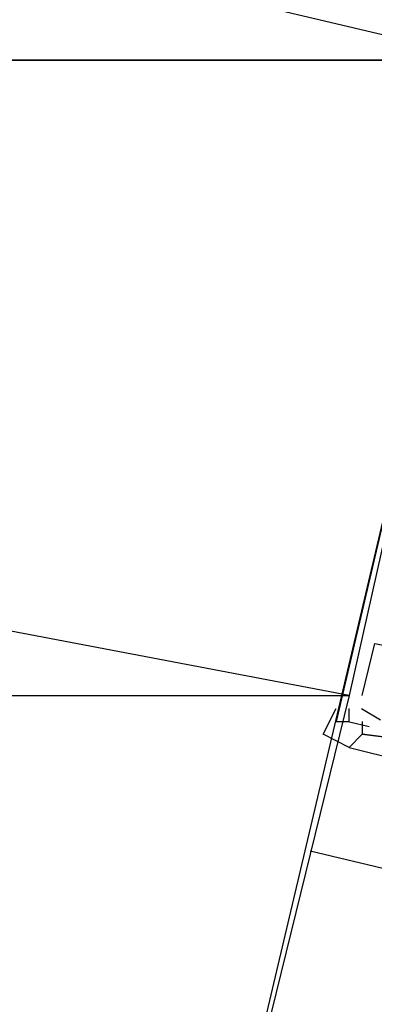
# Model space of a CAD drawing. Header units: feet. Extents: x -79 to 198, y -22 to 181.
# Tile 46 of 256: x 94.514 to 94.879, y 26.42 to 27.433. Entities that reach past the tile are written whole.
import ezdxf

# ---------------------------------------------------------------- set-up
doc = ezdxf.new("R2010")
doc.units = ezdxf.units.FT
doc.layers.add('A-LINEA', color=7, linetype='CONTINUOUS')
doc.layers.add('A-MURO-CONCRETO', color=8, linetype='CONTINUOUS')

msp = doc.modelspace()

# ---------------------------------------------------------------- linework, layer by layer
at = {"layer": 'A-LINEA'}
for p, q in [((94.8667, 26.7378), (94.8667, 26.7378)), ((94.8667, 26.7378), (94.8667, 26.7378)), ((94.8667, 26.7378), (94.8667, 26.7378)), ((94.8533, 26.7244), (94.8533, 26.7244)), ((94.8533, 26.7244), (94.8533, 26.7244)), ((94.8533, 26.7244), (94.8533, 26.7244)), ((94.8857, 26.7123), (94.8662, 26.7239)), ((94.8857, 26.7123), (94.8662, 26.7239)), ((94.8857, 26.7123), (94.8662, 26.7239)), ((94.84, 26.7111), (94.8533, 26.7111)), ((94.84, 26.7111), (94.84, 26.7111)), ((94.84, 26.7111), (94.84, 26.7111)), ((94.84, 26.7111), (94.84, 26.7111)), ((94.84, 26.7111), (94.84, 26.7111)), ((94.8533, 26.7111), (94.8533, 26.7111)), ((94.8533, 26.7111), (94.8533, 26.7111)), ((94.8533, 26.7111), (94.8533, 26.7111)), ((94.8533, 26.7111), (94.8533, 26.7111)), ((94.8533, 26.7111), (94.8533, 26.7111)), ((94.8533, 26.7111), (94.8533, 26.7111)), ((94.8739, 26.7054), (94.8539, 26.7102)), ((94.8739, 26.7054), (94.8539, 26.7102)), ((94.8739, 26.7054), (94.8539, 26.7102)), ((94.8667, 26.7111), (94.8667, 26.6978)), ((94.8667, 26.7111), (94.8667, 26.7111)), ((94.8667, 26.7111), (94.8667, 26.7111)), ((94.8667, 26.7111), (94.8667, 26.7111)), ((94.8667, 26.7111), (94.8667, 26.7111)), ((94.8667, 26.7111), (94.8667, 26.7111)), ((94.8667, 26.7111), (94.8667, 26.7111)), ((94.8533, 26.6978), (94.8533, 26.6978)), ((94.8667, 26.6978), (94.9733, 26.6844)), ((94.8667, 26.6978), (94.8667, 26.6978)), ((94.8667, 26.6978), (94.9733, 26.6844)), ((94.8667, 26.6978), (94.8667, 26.6978)), ((94.8667, 26.6978), (94.9733, 26.6844)), ((94.8667, 26.6978), (94.8667, 26.6978)), ((94.8133, 26.5778), (102.7333, 24.7111))]:
    msp.add_line(p, q, dxfattribs=at)
for points in [[(95, 27.3911), (94.6533, 25.9244), (91.2533, 26.7378), (91.6, 28.1911), (95, 27.3911)], [(95.2267, 27.2978), (95.2267, 27.2844), (95.2267, 27.3111), (95.16, 27.3244), (95.16, 27.3511), (95, 27.3911), (94.84, 26.7111), (94.8533, 26.7111), (94.8533, 26.7244)], [(95.2267, 27.2978), (95.2267, 27.2844), (95.2267, 27.3111), (95.16, 27.3244), (95.16, 27.3511), (95, 27.3911), (94.84, 26.7111), (94.8533, 26.7111), (94.8533, 26.7244)], [(95.2267, 27.2978), (95.2267, 27.2844), (95.2267, 27.3111), (95.16, 27.3244), (95.16, 27.3511), (95, 27.3911), (94.84, 26.7111), (94.8533, 26.7111), (94.8533, 26.7244)], [(94.8667, 26.7378), (94.88, 26.7911), (95.0133, 26.7644), (95.0267, 26.7644)], [(94.8667, 26.7378), (94.88, 26.7911), (95.0133, 26.7644), (95.0267, 26.7644)], [(94.8667, 26.7378), (94.88, 26.7911), (95.0133, 26.7644), (95.0267, 26.7644)], [(94.8667, 26.6978), (94.8533, 26.6844), (94.8267, 26.6978), (94.84, 26.7244)], [(94.9733, 26.6844), (94.8667, 26.6978), (94.8533, 26.6844), (94.96, 26.6578)], [(94.9733, 26.6844), (94.8667, 26.6978), (94.8533, 26.6844), (94.96, 26.6578)], [(94.9733, 26.6844), (94.8667, 26.6978), (94.8533, 26.6844), (94.96, 26.6578)]]:
    msp.add_lwpolyline(points, dxfattribs=at)
at = {"layer": 'A-MURO-CONCRETO'}
for points in [[(91.6, 28.1911), (95, 27.3911), (91.4133, 27.3911), (91.6, 28.1911), (91.6, 28.1911)], [(91.4133, 27.3911), (91.2533, 26.7378), (94.8533, 26.7378), (91.4133, 27.3911)], [(91.4133, 27.3911), (95, 27.3911), (94.8533, 26.7378), (91.4133, 27.3911), (91.4133, 27.3911)], [(91.2533, 26.7378), (94.8533, 26.7378), (94.6533, 25.9244), (91.2533, 26.7378), (91.2533, 26.7378)]]:
    msp.add_lwpolyline(points, dxfattribs=at)

doc.saveas('drawing.dxf')
